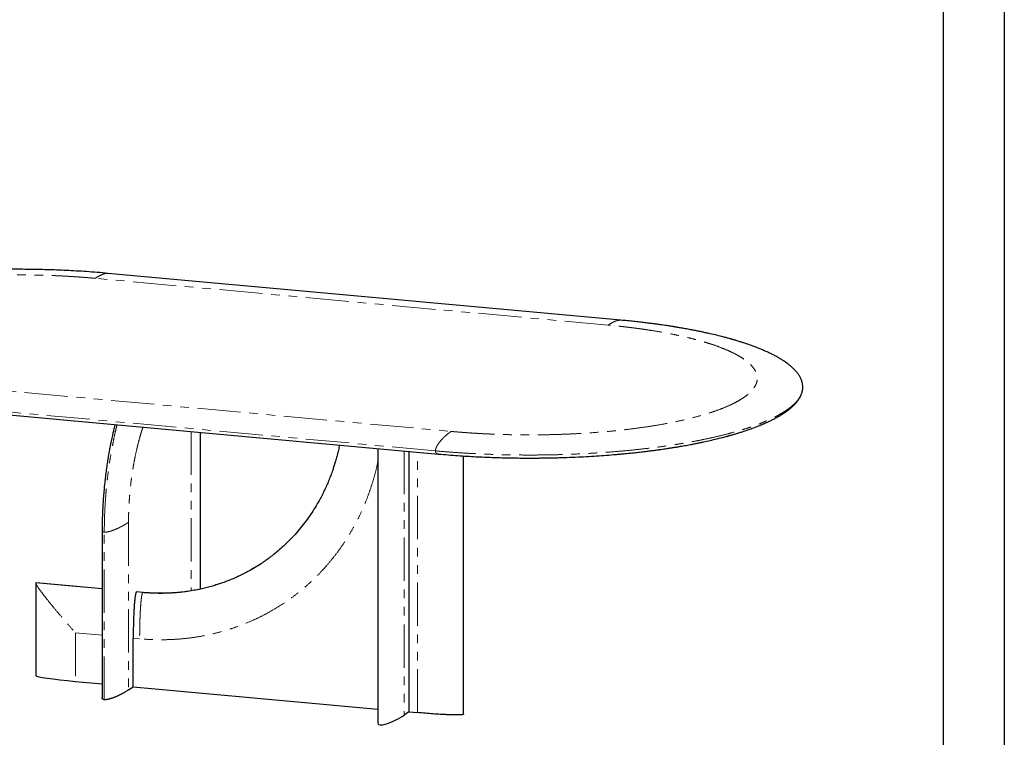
# Model space of a CAD drawing. Header units: millimetres. Extents: x -2064 to 15610, y -1415 to 32635.
# Tile 45 of 61: x 12084 to 14246, y 16164 to 17740. Entities that reach past the tile are written whole.
import ezdxf

# ---------------------------------------------------------------- set-up
doc = ezdxf.new("R2010")
doc.units = ezdxf.units.MM
doc.header["$LTSCALE"] = 15
doc.linetypes.add('SLD-Phantom', pattern=[12.7, 6.35, -1.27, 1.27, -1.27, 1.27, -1.27])
doc.linetypes.add('SLD-Solid', pattern=[0])
doc.layers.get('Defpoints').update_dxf_attribs({"color": 124})

msp = doc.modelspace()

# ---------------------------------------------------------------- linework, layer by layer
at = {"color": 8, "linetype": 'SLD-Phantom', "lineweight": 18}
for p, q in [((13376.107, 17068.9), (12249.655, 17171.771)), ((11904.946, 16938.323), (13031.397, 16835.453)), ((12996.926, 16792.736), (11870.475, 16895.607)), ((12460.71, 16835.378), (12460.71, 16485.353)), ((12928.294, 16792.677), (12928.294, 16212.438)), ((12957.409, 16217.727), (12957.409, 16790.018)), ((13058.175, 16781.585), (13058.175, 16213.823)), ((12322.826, 16635.793), (12322.826, 16267.731)), ((12269.581, 16246.101), (12269.581, 16614.162)), ((12119.465, 16502.951), (12264.802, 16489.679)), ((12340.062, 16482.806), (12354.142, 16481.52)), ((12264.802, 16387.522), (12206.442, 16392.851)), ((12206.442, 16392.851), (12206.442, 16286.307)), ((12347.248, 16379.993), (12333.168, 16381.278))]:
    msp.add_line(p, q, dxfattribs=at)
at = {"color": 7, "linetype": 'SLD-Solid', "lineweight": 25}
for p, q in [((12481.188, 16489.249), (12481.188, 16833.508)), ((12870.268, 16797.976), (12870.268, 16194.471)), ((12938.635, 16791.733), (12938.635, 16219.441)), ((12264.802, 16617.953), (12264.802, 16249.892)), ((12119.212, 16502.296), (12119.212, 16299.184)), ((12264.802, 16489.813), (12120.195, 16503.019)), ((12354.437, 16481.627), (12340.541, 16482.896)), ((12333.168, 16274.734), (12333.168, 16381.278)), ((12206.442, 16286.307), (12264.802, 16280.978)), ((12322.826, 16267.731), (12333.168, 16274.734)), ((12333.168, 16274.734), (12870.268, 16225.685)), ((12938.635, 16219.441), (12928.294, 16212.438)), ((12938.635, 16219.441), (12957.409, 16217.727))]:
    msp.add_line(p, q, dxfattribs=at)
msp.add_lwpolyline([(6907.528, 20274.961), (14111.768, 20274.961), (14111.768, 15272.083), (6907.528, 15272.083)], close=True)
at = {"color": 7, "linetype": 'SLD-Solid', "lineweight": 25, "flags": 128}
for points in [[(13403.876, 17079.812), (12817.545, 17133.357), (12277.424, 17182.683)], [(11877.177, 16888.668), (12395.404, 16841.342), (13003.628, 16785.797)], [(13058.426, 16214.222), (13058.426, 16516.622), (13058.426, 16781.568)]]:
    msp.add_lwpolyline(points, dxfattribs=at)
at = {"color": 7, "linetype": 'SLD-Solid', "lineweight": 25}
for centre, major_axis, ratio, start_param, end_param in [((12213.336, 16290.976), (94.123, -8.233), 0.05571721, 3.14357306, 4.64395112), ((12909.52, 16214.152), (38.881, 21.233), 0.25343159, 3.00676902, 5.07358485)]:
    msp.add_ellipse(centre, major_axis=major_axis, ratio=ratio, start_param=start_param, end_param=end_param, dxfattribs=at)
for points, knots in [([(12277.424, 17182.683), (12269.6, 17183.37), (12254.198, 17184.723), (12231.064, 17186.415), (12208.454, 17187.84), (12186.395, 17188.998), (12164.946, 17189.915), (12144.147, 17190.607), (12124.036, 17191.097), (12104.645, 17191.404), (12085.999, 17191.547), (12068.119, 17191.544), (12051.021, 17191.412), (12034.112, 17191.16), (12017.47, 17190.791), (12001.173, 17190.31), (11985.891, 17189.752), (11971.623, 17189.139), (11958.365, 17188.486), (11946.317, 17187.822), (11935.433, 17187.165), (11925.667, 17186.529), (11916.744, 17185.907), (11908.317, 17185.286), (11898.671, 17184.536), (11887.27, 17183.592), (11873.909, 17182.398), (11859.735, 17181.03), (11844.783, 17179.471), (11831.555, 17177.981), (11820.207, 17176.621), (11810.884, 17175.454), (11801.471, 17174.223), (11792.428, 17172.987), (11784.222, 17171.82), (11777.192, 17170.786), (11771.339, 17169.899), (11766.461, 17169.143), (11762.1, 17168.453), (11757.748, 17167.752), (11752.943, 17166.963), (11747.484, 17166.047), (11741.247, 17164.973), (11734.474, 17163.772), (11727.228, 17162.447), (11719.719, 17161.029), (11712.017, 17159.525), (11704.353, 17157.977), (11696.804, 17156.401), (11685.849, 17154.036), (11671.753, 17150.819), (11658.454, 17147.535), (11649.276, 17145.145), (11644.178, 17143.782), (11639.926, 17142.619), (11636.759, 17141.736), (11634.508, 17141.1), (11632.834, 17140.623), (11630.97, 17140.088), (11628.571, 17139.392), (11625.473, 17138.481), (11621.788, 17137.378), (11617.681, 17136.122), (11613.444, 17134.797), (11609.266, 17133.461), (11605.278, 17132.156), (11599.826, 17130.333), (11593.216, 17128.043), (11585.761, 17125.337), (11579.232, 17122.861), (11573.626, 17120.649), (11568.912, 17118.723), (11565.488, 17117.281), (11562.929, 17116.182), (11560.799, 17115.253), (11558.27, 17114.132), (11555.318, 17112.794), (11551.644, 17111.088), (11547.503, 17109.1), (11543.13, 17106.918), (11539.075, 17104.816), (11535.324, 17102.798), (11531.903, 17100.889), (11528.862, 17099.133), (11526.277, 17097.592), (11524.159, 17096.294), (11522.331, 17095.148), (11520.578, 17094.026), (11518.712, 17092.803), (11516.37, 17091.227), (11513.533, 17089.248), (11510.2, 17086.807), (11506.634, 17084.042), (11502.897, 17080.942), (11499.599, 17077.982), (11496.806, 17075.283), (11494.548, 17072.96), (11492.44, 17070.643), (11490.548, 17068.412), (11488.912, 17066.344), (11487.55, 17064.505), (11486.419, 17062.879), (11485.412, 17061.345), (11484.529, 17059.918), (11483.703, 17058.5), (11482.93, 17057.087), (11482.168, 17055.596), (11481.399, 17053.969), (11480.595, 17052.095), (11479.79, 17049.974), (11479.024, 17047.608), (11478.339, 17045.008), (11477.781, 17042.136), (11477.388, 17039.056), (11477.336, 17036.93), (11477.309, 17035.855)], [0, 0, 0, 0, 0.0220192, 0.04334987, 0.06399266, 0.08394807, 0.1032167, 0.12179898, 0.13969534, 0.15690619, 0.17343187, 0.18927271, 0.20442907, 0.21890119, 0.23429786, 0.2488369, 0.26251855, 0.275343, 0.28731041, 0.29842091, 0.30811174, 0.31704084, 0.3252082, 0.33268377, 0.3403293, 0.35196513, 0.36446923, 0.37784327, 0.39208906, 0.4072086, 0.41607784, 0.42522334, 0.43464555, 0.44401492, 0.45230597, 0.4594442, 0.46542849, 0.47025791, 0.4744886, 0.47893918, 0.48380459, 0.48951535, 0.49608944, 0.50352805, 0.51110739, 0.51940336, 0.52793294, 0.53644484, 0.54493892, 0.55341506, 0.57393325, 0.5943411, 0.60177473, 0.60820373, 0.61362702, 0.61804369, 0.62042853, 0.62236554, 0.62456182, 0.62770243, 0.63178794, 0.63681908, 0.64242965, 0.64840032, 0.65417999, 0.65976786, 0.66516375, 0.67737992, 0.68847715, 0.69845049, 0.70723821, 0.71481371, 0.72117495, 0.72412056, 0.72764218, 0.73196904, 0.73710177, 0.74304107, 0.75150324, 0.75967125, 0.76750707, 0.77480402, 0.78178647, 0.78817166, 0.79367407, 0.79829275, 0.802037, 0.80593038, 0.8102677, 0.81504921, 0.82265099, 0.83117671, 0.84072369, 0.85130943, 0.86293525, 0.87068426, 0.87848666, 0.8863423, 0.89402802, 0.90094481, 0.90695709, 0.91219498, 0.91683249, 0.9217182, 0.926147, 0.93083601, 0.93578527, 0.94109588, 0.94727512, 0.95439322, 0.96196475, 0.97037133, 0.97961303, 0.98968977, 1, 1, 1, 1]), ([(13803.751, 16932.813), (13803.72, 16933.936), (13803.654, 16936.278), (13803.19, 16939.676), (13802.478, 16943.122), (13801.496, 16946.493), (13800.233, 16949.834), (13798.777, 16952.999), (13797.134, 16956.053), (13795.327, 16959), (13793.337, 16961.893), (13791.174, 16964.731), (13788.905, 16967.447), (13786.624, 16969.966), (13784.577, 16972.076), (13782.816, 16973.8), (13781.302, 16975.226), (13779.716, 16976.668), (13777.834, 16978.319), (13775.533, 16980.251), (13772.829, 16982.414), (13769.791, 16984.724), (13766.52, 16987.087), (13763.172, 16989.387), (13760.001, 16991.468), (13757.078, 16993.313), (13754.242, 16995.045), (13751.242, 16996.818), (13747.896, 16998.727), (13743.12, 17001.355), (13736.902, 17004.595), (13729.269, 17008.311), (13721.536, 17011.845), (13713.734, 17015.208), (13706.54, 17018.141), (13700.008, 17020.684), (13694.199, 17022.864), (13688.343, 17024.984), (13682.362, 17027.074), (13677.2, 17028.815), (13672.828, 17030.251), (13669.29, 17031.392), (13665.541, 17032.576), (13661.61, 17033.793), (13657.76, 17034.96), (13654.307, 17035.986), (13651.547, 17036.793), (13649.513, 17037.381), (13647.884, 17037.848), (13646.236, 17038.316), (13644.166, 17038.9), (13641.578, 17039.621), (13638.46, 17040.478), (13634.801, 17041.467), (13630.616, 17042.577), (13622.742, 17044.622), (13611.303, 17047.459), (13598.348, 17050.458), (13587.541, 17052.83), (13578.93, 17054.649), (13570.387, 17056.387), (13562.067, 17058.018), (13554.64, 17059.423), (13548.201, 17060.605), (13542.711, 17061.588), (13537.589, 17062.484), (13532.86, 17063.294), (13529.189, 17063.911), (13526.552, 17064.348), (13524.898, 17064.62), (13523.528, 17064.843), (13522.268, 17065.048), (13520.815, 17065.283), (13518.69, 17065.623), (13515.678, 17066.101), (13511.689, 17066.724), (13506.804, 17067.472), (13500.968, 17068.344), (13494.151, 17069.335), (13486.325, 17070.435), (13477.501, 17071.629), (13467.66, 17072.904), (13456.852, 17074.238), (13445.072, 17075.616), (13432.309, 17077.019), (13418.493, 17078.445), (13408.853, 17079.347), (13403.876, 17079.812)], [0, 0, 0, 0, 0.01533846, 0.0320016, 0.04999213, 0.06861441, 0.08626067, 0.10257946, 0.11800456, 0.13316167, 0.14814984, 0.16296889, 0.17755019, 0.19091333, 0.20273932, 0.21095348, 0.21821978, 0.22535796, 0.23382123, 0.24444001, 0.25609554, 0.26863431, 0.28204211, 0.29504015, 0.30678833, 0.3167215, 0.32591584, 0.33584597, 0.34666371, 0.35836792, 0.38080347, 0.40270456, 0.42378859, 0.44415229, 0.4640829, 0.47803582, 0.49179536, 0.50539349, 0.51883155, 0.53264393, 0.53996948, 0.54766354, 0.55572578, 0.56415585, 0.57273176, 0.57999377, 0.58567673, 0.58978173, 0.59247056, 0.59563153, 0.59980797, 0.60499931, 0.6112049, 0.61842391, 0.62665537, 0.63573515, 0.66407802, 0.69159347, 0.70713572, 0.72240323, 0.73739683, 0.75197488, 0.76552333, 0.77539759, 0.78459416, 0.7931137, 0.80095684, 0.80803993, 0.81121001, 0.81391085, 0.81614256, 0.81791036, 0.82006766, 0.82323738, 0.82827246, 0.83471279, 0.8425576, 0.8518059, 0.86266316, 0.87497284, 0.88873334, 0.90394289, 0.9205995, 0.93836505, 0.957522, 0.97806787, 1, 1, 1, 1]), ([(13003.628, 16785.797), (13010.781, 16785.167), (13024.775, 16783.933), (13045.637, 16782.376), (13065.735, 16781.058), (13085.04, 16779.973), (13103.501, 16779.093), (13121.08, 16778.398), (13138.251, 16777.849), (13154.923, 16777.439), (13171.006, 16777.159), (13185.907, 16776.999), (13199.609, 16776.935), (13212.319, 16776.948), (13224.168, 16777.021), (13235.526, 16777.148), (13246.554, 16777.324), (13257.485, 16777.551), (13268.32, 16777.827), (13283.833, 16778.296), (13303.859, 16779.06), (13327.762, 16780.234), (13350.543, 16781.599), (13372.06, 16783.113), (13388.755, 16784.457), (13401.3, 16785.558), (13410.348, 16786.392), (13420.26, 16787.354), (13431.02, 16788.457), (13442.604, 16789.716), (13453.5, 16790.972), (13463.554, 16792.193), (13472.361, 16793.309), (13480.816, 16794.425), (13488.53, 16795.482), (13495.341, 16796.447), (13501.277, 16797.313), (13506.362, 16798.072), (13510.651, 16798.726), (13514.211, 16799.279), (13517.385, 16799.779), (13520.574, 16800.287), (13524.152, 16800.866), (13528.263, 16801.543), (13532.986, 16802.335), (13538.357, 16803.257), (13544.233, 16804.29), (13550.576, 16805.435), (13557.331, 16806.69), (13564.391, 16808.043), (13571.516, 16809.451), (13578.492, 16810.873), (13588.241, 16812.922), (13600.439, 16815.614), (13612.002, 16818.341), (13620.261, 16820.379), (13625.418, 16821.684), (13630.109, 16822.899), (13634.157, 16823.97), (13637.339, 16824.827), (13639.756, 16825.487), (13641.507, 16825.969), (13643.021, 16826.39), (13644.651, 16826.845), (13646.755, 16827.439), (13649.508, 16828.225), (13652.785, 16829.175), (13656.352, 16830.229), (13659.993, 16831.324), (13663.606, 16832.432), (13667.192, 16833.553), (13670.749, 16834.686), (13676.794, 16836.649), (13685.074, 16839.45), (13695.872, 16843.333), (13706.564, 16847.445), (13717.01, 16851.768), (13726.157, 16855.841), (13734.245, 16859.697), (13741.481, 16863.374), (13748.391, 16867.128), (13755.108, 16871.045), (13761.653, 16875.168), (13767.929, 16879.475), (13773.822, 16883.919), (13778.307, 16887.664), (13781.508, 16890.566), (13783.551, 16892.519), (13785.273, 16894.248), (13786.818, 16895.869), (13788.33, 16897.529), (13789.903, 16899.348), (13791.487, 16901.293), (13792.764, 16902.97), (13793.734, 16904.312), (13794.42, 16905.296), (13795.073, 16906.267), (13795.692, 16907.225), (13796.304, 16908.208), (13796.955, 16909.297), (13797.681, 16910.576), (13798.537, 16912.183), (13799.494, 16914.145), (13800.509, 16916.487), (13801.494, 16919.144), (13802.391, 16922.116), (13803.123, 16925.403), (13803.634, 16928.896), (13803.702, 16931.293), (13803.735, 16932.489)], [0, 0, 0, 0, 0.02018915, 0.03949576, 0.05791947, 0.07545991, 0.0921168, 0.10788992, 0.122779, 0.13813563, 0.15242226, 0.16563881, 0.17778525, 0.18886171, 0.19944043, 0.20931544, 0.21911697, 0.22884757, 0.23850767, 0.24809771, 0.27042695, 0.29237484, 0.3128204, 0.33258412, 0.35163317, 0.35926923, 0.36776022, 0.3771191, 0.38734709, 0.39844552, 0.41041587, 0.41895065, 0.42786408, 0.43638544, 0.44409156, 0.45098156, 0.45695336, 0.4621365, 0.4665304, 0.47013457, 0.47312401, 0.476361, 0.48003905, 0.48427987, 0.48923584, 0.49490801, 0.50129708, 0.50799356, 0.5153315, 0.52325051, 0.5311821, 0.53898724, 0.54666582, 0.56426351, 0.5811564, 0.58771611, 0.59415442, 0.60002461, 0.60507161, 0.60929455, 0.61203399, 0.61426397, 0.61598426, 0.61784494, 0.62054242, 0.62412644, 0.62856883, 0.63341811, 0.6382818, 0.64315992, 0.64805249, 0.65295952, 0.65788103, 0.67334617, 0.68843984, 0.70586079, 0.72278027, 0.73925802, 0.75300106, 0.76651636, 0.78016264, 0.79409916, 0.80874165, 0.82418765, 0.83978137, 0.85511047, 0.86248395, 0.86906078, 0.87480799, 0.87991722, 0.88544755, 0.89156091, 0.89825262, 0.90503702, 0.90834349, 0.91159277, 0.91478484, 0.91791969, 0.9209973, 0.92438377, 0.92854661, 0.93348769, 0.94008789, 0.94770517, 0.9563398, 0.96599195, 0.97666167, 0.98834885, 1, 1, 1, 1]), ([(12293.061, 16850.688), (12292.66, 16849.095), (12291.856, 16845.903), (12290.662, 16840.985), (12289.523, 16836.176), (12288.411, 16831.349), (12287.281, 16826.319), (12286.032, 16820.584), (12284.648, 16814.002), (12283.065, 16806.162), (12281.298, 16796.96), (12279.374, 16786.301), (12277.392, 16774.505), (12275.39, 16761.555), (12273.41, 16747.441), (12271.603, 16732.962), (12269.985, 16718.237), (12268.57, 16703.385), (12267.315, 16687.716), (12266.259, 16671.261), (12265.452, 16654.064), (12264.909, 16636.158), (12264.838, 16624.11), (12264.802, 16617.953)], [0, 0, 0, 0, 0.022193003, 0.044464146, 0.067846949, 0.08813491, 0.110274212, 0.136008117, 0.16533219, 0.198241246, 0.239981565, 0.286309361, 0.337177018, 0.392585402, 0.452539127, 0.517039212, 0.575948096, 0.638207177, 0.703822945, 0.772801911, 0.845151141, 0.920879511, 1, 1, 1, 1]), ([(12786.082, 16805.664), (12785.736, 16803.888), (12784.625, 16798.177), (12782.448, 16788.909), (12779.689, 16778.11), (12776.875, 16768.191), (12774.084, 16759.131), (12770.879, 16749.456), (12767.145, 16739.053), (12762.685, 16727.669), (12757.912, 16716.448), (12752.753, 16705.247), (12747.201, 16694.081), (12741.248, 16682.967), (12734.021, 16670.423), (12725.322, 16656.561), (12714.927, 16641.546), (12703.73, 16626.864), (12691.731, 16612.564), (12679.352, 16599.159), (12666.915, 16586.875), (12654.78, 16575.88), (12645.107, 16567.811), (12638.024, 16562.227), (12633.57, 16558.82), (12629.297, 16555.645), (12625.267, 16552.739), (12621.237, 16549.885), (12618.868, 16548.357), (12617.67, 16547.585)], [0, 0, 0, 0, 0.01666148, 0.05355527, 0.08794538, 0.11983188, 0.14921482, 0.17609423, 0.2147831, 0.252393, 0.29052819, 0.32918858, 0.36837424, 0.40808515, 0.44832123, 0.5054808, 0.56344203, 0.62218991, 0.68172456, 0.74203356, 0.79711497, 0.84959184, 0.89946428, 0.91834039, 0.93642832, 0.95348907, 0.96952265, 0.98458978, 1, 1, 1, 1]), ([(12604.391, 16539.119), (12608.648, 16541.682), (12613.415, 16544.553), (12617.931, 16547.797), (12618.415, 16548.144)], [0, 0, 0, 0, 0.8928444, 1, 1, 1, 1]), ([(12604.568, 16539.098), (12604.377, 16538.973), (12599.915, 16536.078), (12591.155, 16531.052), (12578.608, 16524.19), (12568.002, 16518.936), (12559.312, 16514.915), (12552.126, 16511.769), (12544.535, 16508.625), (12536.159, 16505.366), (12527.072, 16502.08), (12517.292, 16498.821), (12506.834, 16495.643), (12495.525, 16492.555), (12483.353, 16489.623), (12470.307, 16486.921), (12456.377, 16484.524), (12441.56, 16482.516), (12425.856, 16480.985), (12409.269, 16480.018), (12391.81, 16479.725), (12373.498, 16480.133), (12361.002, 16481.111), (12354.621, 16481.61)], [0, 0, 0, 0, 0.00267976, 0.06243401, 0.11819106, 0.16995076, 0.20043974, 0.22961524, 0.26101513, 0.29574218, 0.33379647, 0.37290022, 0.41498777, 0.46005929, 0.50811494, 0.55915473, 0.61317871, 0.67018704, 0.73017983, 0.79315715, 0.85911944, 0.9280669, 1, 1, 1, 1]), ([(12120.191, 16502.991), (12120.13, 16503.012), (12119.812, 16503.12), (12119.62, 16503.027), (12119.465, 16502.951)], [0, 0, 0, 0, 0.19172829, 1, 1, 1, 1]), ([(12340.062, 16482.806), (12339.889, 16482.632), (12339.493, 16482.235), (12338.978, 16480.943), (12338.531, 16479.417), (12338.021, 16477.195), (12337.479, 16474.214), (12336.956, 16470.481), (12336.344, 16465.197), (12335.689, 16458.359), (12335.084, 16449.995), (12334.523, 16440.28), (12334.019, 16429.23), (12333.562, 16415.004), (12333.231, 16398.983), (12333.189, 16387.18), (12333.168, 16381.278)], [0, 0, 0, 0, 0.014275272, 0.032692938, 0.049347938, 0.066051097, 0.102087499, 0.13831589, 0.174534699, 0.254367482, 0.334329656, 0.414276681, 0.533525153, 0.652786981, 0.826388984, 1, 1, 1, 1]), ([(12340.529, 16482.821), (12340.482, 16482.862), (12340.338, 16482.985), (12340.173, 16482.878), (12340.062, 16482.806)], [0, 0, 0, 0, 0.33102114, 1, 1, 1, 1]), ([(12322.826, 16267.731), (12321.004, 16266.527), (12317.434, 16264.17), (12312.997, 16261.559), (12309.95, 16259.863), (12308.388, 16259.016), (12306.813, 16258.181), (12305.222, 16257.36), (12303.618, 16256.553), (12301.897, 16255.708), (12300.069, 16254.837), (12298.14, 16253.948), (12296.233, 16253.101), (12294.348, 16252.295), (12292.484, 16251.53), (12290.642, 16250.807), (12288.64, 16250.056), (12286.493, 16249.298), (12284.709, 16248.715), (12283.531, 16248.353), (12282.951, 16248.179), (12282.377, 16248.012), (12281.808, 16247.851), (12281.246, 16247.696), (12279.837, 16247.321), (12277.693, 16246.805), (12274.74, 16246.276), (12272.371, 16246.047), (12270.673, 16246.025), (12269.938, 16246.076), (12269.581, 16246.101)], [0, 0, 0, 0, 0.14770617, 0.28929626, 0.32538953, 0.36107704, 0.39636197, 0.43124758, 0.46573726, 0.49983451, 0.53998456, 0.57863989, 0.61580893, 0.6515012, 0.6857274, 0.71849971, 0.74983198, 0.78911407, 0.82505551, 0.83392486, 0.84257066, 0.85099434, 0.85919748, 0.86718176, 0.87494902, 0.91817274, 0.95215415, 0.97834338, 0.98946555, 1, 1, 1, 1]), ([(12269.581, 16246.101), (12269.242, 16246.139), (12268.545, 16246.219), (12267.303, 16246.513), (12266.488, 16246.889), (12265.931, 16247.286), (12265.617, 16247.575), (12265.353, 16247.894), (12265.139, 16248.242), (12264.978, 16248.621), (12264.815, 16249.173), (12264.833, 16249.601), (12264.845, 16249.892)], [0, 0, 0, 0, 0.06637926, 0.13650519, 0.30187, 0.36753592, 0.43916552, 0.51708155, 0.60153468, 0.69272171, 0.7907989, 1, 1, 1, 1]), ([(13058.175, 16213.823), (13058.019, 16213.739), (13057.698, 16213.565), (13056.518, 16213.257), (13055.006, 16213.054), (13053.41, 16212.915), (13052.247, 16212.837), (13050.965, 16212.772), (13049.563, 16212.719), (13048.041, 16212.678), (13045.288, 16212.631), (13041.062, 16212.628), (13035.588, 16212.718), (13030.105, 16212.872), (13024.767, 16213.067), (13019.304, 16213.305), (13013.528, 16213.593), (13004.183, 16214.114), (12991.175, 16214.955), (12974.439, 16216.218), (12963.181, 16217.216), (12957.409, 16217.727)], [0, 0, 0, 0, 0.01059816, 0.02179452, 0.04819679, 0.05868106, 0.07011749, 0.08255763, 0.09604148, 0.11060046, 0.12625954, 0.17486451, 0.23113559, 0.2828736, 0.33240925, 0.38519767, 0.44127557, 0.50067356, 0.65869074, 0.82504148, 1, 1, 1, 1]), ([(13058.401, 16214.222), (13058.413, 16214.178), (13058.451, 16214.043), (13058.286, 16213.912), (13058.175, 16213.823)], [0, 0, 0, 0, 0.32076661, 1, 1, 1, 1])]:
    msp.add_open_spline(points, degree=3, knots=knots, dxfattribs=at)
at = {"color": 8, "linetype": 'SLD-Phantom', "lineweight": 18}
for points, knots in [([(12249.655, 17171.771), (12248.985, 17171.832), (12247.645, 17171.954), (12245.632, 17172.134), (12243.616, 17172.312), (12241.598, 17172.488), (12239.578, 17172.662), (12237.555, 17172.833), (12235.531, 17173.002), (12233.504, 17173.169), (12231.474, 17173.334), (12229.443, 17173.497), (12227.409, 17173.657), (12225.372, 17173.816), (12223.334, 17173.972), (12221.293, 17174.126), (12219.25, 17174.277), (12217.205, 17174.427), (12215.157, 17174.574), (12213.107, 17174.719), (12211.055, 17174.862), (12209, 17175.003), (12206.943, 17175.141), (12204.884, 17175.278), (12202.823, 17175.412), (12200.759, 17175.544), (12198.693, 17175.674), (12196.624, 17175.801), (12194.554, 17175.926), (12192.481, 17176.05), (12190.406, 17176.171), (12188.328, 17176.289), (12186.249, 17176.406), (12184.166, 17176.52), (12182.082, 17176.632), (12179.995, 17176.742), (12177.906, 17176.85), (12175.815, 17176.956), (12173.722, 17177.059), (12171.626, 17177.16), (12169.528, 17177.259), (12167.427, 17177.356), (12165.325, 17177.451), (12163.22, 17177.543), (12161.112, 17177.633), (12159.003, 17177.721), (12156.891, 17177.807), (12147.393, 17178.183), (12130.458, 17178.739), (12106, 17179.239), (12081.471, 17179.439), (12056.913, 17179.338), (12032.404, 17178.941), (12008.023, 17178.245), (11983.809, 17177.251), (11957.139, 17175.818), (11928.206, 17173.83), (11897.286, 17171.15), (11867.141, 17167.972), (11837.889, 17164.314), (11809.665, 17160.186), (11782.593, 17155.606), (11756.773, 17150.599), (11732.33, 17145.181), (11709.37, 17139.375), (11687.974, 17133.212), (11668.251, 17126.712), (11650.287, 17119.904), (11634.137, 17112.821), (11619.892, 17105.489), (11607.613, 17097.94), (11597.33, 17090.21), (11589.11, 17082.328), (11582.989, 17074.328), (11578.968, 17066.247), (11577.09, 17058.118), (11577.362, 17049.976), (11579.758, 17041.855), (11584.292, 17033.79), (11590.946, 17025.817), (11599.667, 17017.969), (11610.441, 17010.279), (11623.222, 17002.783), (11637.931, 16995.508), (11654.53, 16988.489), (11671.414, 16982.317), (11688.017, 16976.932), (11703.89, 16972.277), (11720.666, 16967.823), (11738.316, 16963.575), (11756.776, 16959.546), (11775.996, 16955.751), (11795.943, 16952.196), (11810.955, 16949.789), (11820.516, 16948.351), (11824.363, 16947.784), (11828.227, 16947.226), (11832.108, 16946.677), (11836.007, 16946.137), (11839.924, 16945.606), (11843.857, 16945.084), (11847.808, 16944.57), (11851.777, 16944.066), (11855.762, 16943.57), (11859.765, 16943.084), (11863.786, 16942.606), (11867.823, 16942.138), (11871.879, 16941.678), (11875.951, 16941.227), (11880.041, 16940.785), (11884.148, 16940.352), (11888.273, 16939.928), (11892.415, 16939.513), (11896.574, 16939.107), (11900.75, 16938.71), (11903.547, 16938.452), (11904.946, 16938.323)], [0, 0, 0, 0, 0.00136295, 0.00272536, 0.00408725, 0.00544865, 0.00680957, 0.00817005, 0.00953011, 0.01088978, 0.01224907, 0.01360801, 0.01496663, 0.01632496, 0.01768301, 0.01904082, 0.0203984, 0.02175578, 0.02311299, 0.02447006, 0.025827, 0.02718384, 0.0285406, 0.02989732, 0.03125402, 0.03261071, 0.03396743, 0.0353242, 0.03668105, 0.038038, 0.03939507, 0.04075229, 0.04210969, 0.04346729, 0.04482511, 0.04618318, 0.04754153, 0.04890017, 0.05025914, 0.05161846, 0.05297815, 0.05433824, 0.05569875, 0.05705971, 0.05842114, 0.05978307, 0.06114552, 0.06250851, 0.07815261, 0.09375917, 0.10936598, 0.12501079, 0.1406549, 0.15626146, 0.17186826, 0.18751308, 0.20836005, 0.22916265, 0.25001048, 0.27085745, 0.29166005, 0.31250788, 0.33335485, 0.35415745, 0.37500528, 0.39585225, 0.41665485, 0.43750268, 0.45834965, 0.47915225, 0.50000008, 0.52084705, 0.54164965, 0.56249748, 0.58334445, 0.60414705, 0.62499488, 0.64584185, 0.66664445, 0.68749228, 0.70833925, 0.72914185, 0.74998968, 0.77083665, 0.79163925, 0.81248708, 0.82813118, 0.84373774, 0.85934454, 0.87498936, 0.89063346, 0.90624002, 0.92184682, 0.93749164, 0.94034083, 0.94318776, 0.94603264, 0.94887572, 0.95171722, 0.95455735, 0.95739635, 0.96023445, 0.96307187, 0.96590884, 0.96874558, 0.97158233, 0.97441931, 0.97725675, 0.98009488, 0.98293391, 0.98577409, 0.98861564, 0.99145877, 0.99430373, 0.99715073, 1, 1, 1, 1]), ([(12277.42, 17182.64), (12277.086, 17182.678), (12275.968, 17182.804), (12273.82, 17182.618), (12270.904, 17182.105), (12267.607, 17181.144), (12264.116, 17179.824), (12260.507, 17178.178), (12256.856, 17176.256), (12253.234, 17174.135), (12250.838, 17172.552), (12249.655, 17171.771)], [0, 0, 0, 0, 0.03718864, 0.12457684, 0.23510202, 0.3548476, 0.48123128, 0.61151557, 0.74300545, 0.87321681, 1, 1, 1, 1]), ([(13031.397, 16835.453), (13032.067, 16835.392), (13033.407, 16835.27), (13035.421, 16835.09), (13037.436, 16834.911), (13039.454, 16834.736), (13041.475, 16834.562), (13043.497, 16834.39), (13045.522, 16834.221), (13047.549, 16834.054), (13049.578, 16833.889), (13051.61, 16833.727), (13053.644, 16833.566), (13055.68, 16833.408), (13057.719, 16833.252), (13059.759, 16833.098), (13061.803, 16832.946), (13063.848, 16832.797), (13065.896, 16832.649), (13067.946, 16832.504), (13069.998, 16832.361), (13072.052, 16832.221), (13074.109, 16832.082), (13076.168, 16831.946), (13078.23, 16831.812), (13080.294, 16831.68), (13082.36, 16831.55), (13084.428, 16831.422), (13086.499, 16831.297), (13088.572, 16831.174), (13090.647, 16831.053), (13092.724, 16830.934), (13094.804, 16830.818), (13096.886, 16830.703), (13098.97, 16830.591), (13101.057, 16830.481), (13103.146, 16830.373), (13105.237, 16830.268), (13107.331, 16830.164), (13109.427, 16830.063), (13111.525, 16829.964), (13113.625, 16829.867), (13115.728, 16829.773), (13117.833, 16829.68), (13119.94, 16829.59), (13122.05, 16829.502), (13124.162, 16829.416), (13133.659, 16829.041), (13150.595, 16828.485), (13175.053, 16827.985), (13199.581, 16827.785), (13224.139, 16827.885), (13248.648, 16828.283), (13273.029, 16828.979), (13297.243, 16829.973), (13323.913, 16831.406), (13352.847, 16833.394), (13383.766, 16836.073), (13413.911, 16839.251), (13443.164, 16842.91), (13471.387, 16847.038), (13498.46, 16851.618), (13524.28, 16856.625), (13548.723, 16862.043), (13571.682, 16867.848), (13593.079, 16874.012), (13612.802, 16880.512), (13630.766, 16887.319), (13646.916, 16894.403), (13661.161, 16901.734), (13673.439, 16909.283), (13683.722, 16917.014), (13691.942, 16924.896), (13698.063, 16932.895), (13702.084, 16940.976), (13703.963, 16949.106), (13703.691, 16957.248), (13701.295, 16965.369), (13696.76, 16973.433), (13690.106, 16981.406), (13681.386, 16989.255), (13670.612, 16996.944), (13657.831, 17004.441), (13643.121, 17011.716), (13626.522, 17018.734), (13609.638, 17024.907), (13593.035, 17030.291), (13577.163, 17034.946), (13560.387, 17039.401), (13542.737, 17043.649), (13524.276, 17047.677), (13505.057, 17051.473), (13485.109, 17055.028), (13470.097, 17057.435), (13460.537, 17058.872), (13456.69, 17059.439), (13452.826, 17059.997), (13448.944, 17060.546), (13445.045, 17061.086), (13441.129, 17061.618), (13437.195, 17062.14), (13433.244, 17062.653), (13429.276, 17063.158), (13425.29, 17063.653), (13421.287, 17064.14), (13417.267, 17064.617), (13413.229, 17065.086), (13409.174, 17065.546), (13405.101, 17065.996), (13401.011, 17066.438), (13396.904, 17066.871), (13392.78, 17067.295), (13388.638, 17067.71), (13384.478, 17068.116), (13380.302, 17068.514), (13377.505, 17068.771), (13376.107, 17068.9)], [0, 0, 0, 0, 0.00136295, 0.00272536, 0.00408725, 0.00544865, 0.00680957, 0.00817005, 0.00953011, 0.01088978, 0.01224907, 0.01360801, 0.01496663, 0.01632496, 0.01768301, 0.01904082, 0.0203984, 0.02175578, 0.02311299, 0.02447006, 0.025827, 0.02718384, 0.0285406, 0.02989732, 0.03125402, 0.03261071, 0.03396743, 0.0353242, 0.03668105, 0.038038, 0.03939507, 0.04075229, 0.04210969, 0.04346729, 0.04482511, 0.04618318, 0.04754153, 0.04890017, 0.05025914, 0.05161846, 0.05297815, 0.05433824, 0.05569875, 0.05705971, 0.05842114, 0.05978307, 0.06114552, 0.06250851, 0.07815261, 0.09375917, 0.10936598, 0.12501079, 0.1406549, 0.15626146, 0.17186826, 0.18751308, 0.20836005, 0.22916265, 0.25001048, 0.27085745, 0.29166005, 0.31250788, 0.33335485, 0.35415745, 0.37500528, 0.39585225, 0.41665485, 0.43750268, 0.45834965, 0.47915225, 0.50000008, 0.52084705, 0.54164965, 0.56249748, 0.58334445, 0.60414705, 0.62499488, 0.64584185, 0.66664445, 0.68749228, 0.70833925, 0.72914185, 0.74998968, 0.77083665, 0.79163925, 0.81248708, 0.82813118, 0.84373774, 0.85934454, 0.87498936, 0.89063346, 0.90624002, 0.92184682, 0.93749164, 0.94034083, 0.94318776, 0.94603264, 0.94887572, 0.95171722, 0.95455735, 0.95739635, 0.96023445, 0.96307187, 0.96590884, 0.96874558, 0.97158233, 0.97441931, 0.97725675, 0.98009488, 0.98293391, 0.98577409, 0.98861564, 0.99145877, 0.99430373, 0.99715073, 1, 1, 1, 1]), ([(13403.872, 17079.769), (13403.538, 17079.807), (13402.419, 17079.933), (13400.272, 17079.747), (13397.355, 17079.234), (13394.059, 17078.273), (13390.568, 17076.953), (13386.958, 17075.307), (13383.307, 17073.386), (13379.686, 17071.264), (13377.289, 17069.681), (13376.107, 17068.9)], [0, 0, 0, 0, 0.03718874, 0.12457693, 0.2351021, 0.35484767, 0.48123133, 0.6115156, 0.74300548, 0.87321683, 1, 1, 1, 1]), ([(13803.652, 16933.592), (13803.689, 16933.17), (13803.919, 16930.561), (13803.211, 16925.763), (13801.467, 16919.214), (13798.467, 16912.692), (13794.366, 16906.247), (13789.162, 16899.891), (13782.901, 16893.635), (13775.56, 16887.452), (13767.102, 16881.316), (13757.517, 16875.242), (13746.803, 16869.243), (13735.04, 16863.366), (13722.252, 16857.624), (13708.54, 16852.06), (13693.954, 16846.683), (13678.542, 16841.499), (13662.245, 16836.485), (13644.99, 16831.622), (13626.787, 16826.922), (13607.657, 16822.399), (13587.747, 16818.089), (13567.095, 16814.001), (13545.866, 16810.166), (13524.116, 16806.587), (13501.9, 16803.264), (13479.129, 16800.183), (13455.702, 16797.331), (13431.653, 16794.722), (13407.02, 16792.364), (13381.993, 16790.277), (13356.623, 16788.465), (13331.109, 16786.943), (13305.506, 16785.706), (13279.868, 16784.75), (13254.089, 16784.07), (13228.058, 16783.666), (13201.824, 16783.544), (13175.437, 16783.709), (13149.104, 16784.163), (13122.877, 16784.904), (13096.962, 16785.925), (13071.404, 16787.218), (13046.253, 16788.779), (13021.368, 16790.59), (13005.074, 16792.021), (12996.926, 16792.736)], [0, 0, 0, 0, 0.00440377, 0.0272161, 0.05002845, 0.07284075, 0.09565307, 0.11805808, 0.14046313, 0.16286816, 0.18527317, 0.20808547, 0.23089781, 0.25371016, 0.27652246, 0.29933478, 0.32173979, 0.34414484, 0.36654987, 0.38895488, 0.41176718, 0.43457951, 0.45739186, 0.48020417, 0.50301649, 0.52542149, 0.54782654, 0.57023158, 0.59263658, 0.61544889, 0.63826122, 0.66107357, 0.68388588, 0.70669819, 0.7291032, 0.75150825, 0.77391328, 0.79631829, 0.8191306, 0.84194293, 0.86475528, 0.88756758, 0.91037989, 0.93278482, 0.9551898, 0.97759484, 1, 1, 1, 1]), ([(12269.581, 16614.162), (12269.618, 16620.527), (12269.692, 16633.257), (12270.287, 16652.617), (12271.23, 16672.093), (12272.552, 16691.647), (12274.241, 16711.213), (12276.293, 16730.732), (12278.706, 16750.142), (12281.473, 16769.38), (12284.585, 16788.383), (12288.023, 16807.103), (12291.799, 16825.445), (12295.006, 16839.861), (12297.054, 16847.971), (12297.634, 16850.271)], [0, 0, 0, 0, 0.080682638, 0.161357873, 0.242030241, 0.322700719, 0.403369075, 0.484036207, 0.564706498, 0.645378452, 0.726049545, 0.806722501, 0.887396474, 0.96806943, 1, 1, 1, 1]), ([(12354.644, 16845.064), (12353.815, 16842.631), (12351.522, 16835.903), (12348.031, 16824.183), (12344.17, 16810.042), (12340.594, 16795.351), (12337.304, 16780.213), (12334.317, 16764.71), (12331.655, 16748.926), (12329.33, 16732.928), (12327.344, 16716.765), (12325.709, 16700.482), (12324.427, 16684.149), (12323.509, 16667.862), (12322.933, 16651.692), (12322.862, 16641.092), (12322.826, 16635.793)], [0, 0, 0, 0, 0.04170917, 0.11533, 0.1889449, 0.26256168, 0.3364974, 0.41042718, 0.48404397, 0.5576648, 0.63128086, 0.70489447, 0.77882261, 0.85275279, 0.92637289, 1, 1, 1, 1]), ([(13031.397, 16835.453), (13029.366, 16834.077), (13027.259, 16832.548), (13022.991, 16829.214), (13020.83, 16827.408), (13016.587, 16823.59), (13014.505, 16821.579), (13010.564, 16817.462), (13008.705, 16815.357), (13006.181, 16812.229), (13005.384, 16811.191), (13003.888, 16809.143), (13003.19, 16808.132), (13001.901, 16806.152), (13001.311, 16805.183), (13000.244, 16803.3), (12999.767, 16802.386), (12998.927, 16800.625), (12998.564, 16799.778), (12997.95, 16798.157), (12997.699, 16797.384), (12997.107, 16795.184), (12996.926, 16793.878), (12996.926, 16792.736)], [0, 0, 0, 0, 0.125, 0.125, 0.25, 0.25, 0.375, 0.375, 0.5, 0.5, 0.5625, 0.5625, 0.625, 0.625, 0.6875, 0.6875, 0.75, 0.75, 0.8125, 0.8125, 0.875, 0.875, 1, 1, 1, 1]), ([(12996.926, 16792.736), (12996.933, 16792.451), (12996.947, 16791.861), (12997.107, 16790.713), (12997.526, 16789.387), (12998.315, 16788.13), (12999.424, 16787.103), (13000.865, 16786.35), (13002.303, 16785.926), (13003.269, 16785.864), (13003.632, 16785.84)], [0, 0, 0, 0, 0.03760707, 0.07766096, 0.17133632, 0.29190833, 0.44562819, 0.63567115, 0.86295225, 1, 1, 1, 1]), ([(12870.268, 16768.212), (12869.99, 16766.785), (12868.221, 16757.697), (12864.006, 16741.256), (12857.589, 16718.952), (12850.125, 16697.063), (12841.687, 16675.455), (12832.256, 16654.205), (12821.84, 16633.384), (12810.508, 16613.153), (12798.265, 16593.519), (12785.226, 16574.642), (12771.445, 16556.561), (12756.968, 16539.312), (12741.716, 16522.788), (12725.616, 16506.918), (12708.704, 16491.757), (12691.006, 16477.372), (12672.65, 16463.876), (12653.642, 16451.274), (12634.152, 16439.662), (12614.248, 16429.054), (12593.985, 16419.463), (12573.25, 16410.826), (12551.944, 16403.109), (12530.123, 16396.346), (12507.838, 16390.586), (12485.252, 16385.879), (12462.373, 16382.227), (12439.4, 16379.649), (12416.402, 16378.126), (12393.438, 16377.668), (12370.376, 16378.176), (12354.964, 16379.387), (12347.248, 16379.993)], [0, 0, 0, 0, 0.00591832, 0.03770267, 0.06944407, 0.10120211, 0.13303625, 0.16544687, 0.19778048, 0.23009989, 0.26246795, 0.29490623, 0.32669058, 0.35843199, 0.39019002, 0.42202416, 0.45443478, 0.4867684, 0.5190878, 0.55145587, 0.58389415, 0.6156785, 0.6474199, 0.67917794, 0.71101208, 0.7434227, 0.77575631, 0.80807572, 0.84044378, 0.87288227, 0.90466685, 0.9364083, 0.96816619, 1, 1, 1, 1]), ([(12269.581, 16614.162), (12269.869, 16614.141), (12270.464, 16614.098), (12271.842, 16614.095), (12273.819, 16614.236), (12276.346, 16614.612), (12279.176, 16615.206), (12282.301, 16616.027), (12285.695, 16617.078), (12289.318, 16618.351), (12293.327, 16619.913), (12297.642, 16621.762), (12302.176, 16623.881), (12306.678, 16626.153), (12311.062, 16628.527), (12315.246, 16630.95), (12319.189, 16633.374), (12321.625, 16634.993), (12322.826, 16635.793)], [0, 0, 0, 0, 0.00854233, 0.01764044, 0.0389185, 0.06630605, 0.10122303, 0.14439069, 0.19601688, 0.25588822, 0.32342646, 0.40884619, 0.50139194, 0.59906797, 0.69975859, 0.80138096, 0.90201522, 1, 1, 1, 1]), ([(12264.844, 16617.953), (12264.828, 16617.821), (12264.766, 16617.314), (12264.994, 16616.502), (12265.592, 16615.594), (12266.542, 16614.9), (12267.682, 16614.475), (12268.74, 16614.255), (12269.307, 16614.193), (12269.581, 16614.162)], [0, 0, 0, 0, 0.0949306, 0.36551401, 0.58438054, 0.75605112, 0.88942622, 0.946455, 1, 1, 1, 1]), ([(12354.142, 16481.52), (12361.362, 16480.966), (12375.8, 16479.86), (12397.404, 16479.594), (12418.905, 16480.349), (12440.25, 16482.225), (12461.387, 16485.192), (12482.265, 16489.249), (12502.835, 16494.381), (12523.048, 16500.577), (12542.85, 16507.833), (12562.21, 16516.101), (12581.023, 16525.453), (12595.098, 16533.144), (12602.686, 16538.022), (12604.391, 16539.119)], [0, 0, 0, 0, 0.08136712, 0.1627338, 0.24410024, 0.32546667, 0.40683328, 0.48820001, 0.56956674, 0.65093334, 0.73229995, 0.81366668, 0.89503341, 0.97640002, 1, 1, 1, 1]), ([(12119.465, 16502.951), (12119.364, 16502.823), (12119.136, 16502.533), (12119.321, 16501.387), (12120.261, 16499.166), (12122.118, 16495.926), (12124.799, 16491.868), (12127.801, 16487.556), (12132.231, 16481.502), (12137.968, 16473.966), (12147.43, 16461.991), (12159.574, 16447.133), (12174.688, 16429.196), (12190.278, 16411.129), (12200.999, 16398.965), (12206.411, 16392.887), (12206.442, 16392.851)], [0, 0, 0, 0, 0.00801709, 0.01806327, 0.03694651, 0.07040943, 0.10403693, 0.14412329, 0.18422343, 0.26435709, 0.34451047, 0.50462525, 0.6647161, 0.83181468, 0.99902757, 1, 1, 1, 1]), ([(12354.142, 16481.52), (12354.039, 16481.431), (12353.826, 16481.246), (12353.379, 16480.494), (12352.806, 16478.931), (12352.168, 16476.28), (12351.536, 16472.737), (12350.918, 16468.27), (12350.321, 16462.893), (12349.757, 16456.648), (12349.206, 16449.224), (12348.694, 16440.675), (12348.239, 16431.107), (12347.868, 16421.045), (12347.584, 16410.711), (12347.388, 16400.32), (12347.27, 16390.064), (12347.255, 16383.32), (12347.248, 16379.993)], [0, 0, 0, 0, 0.00854233, 0.01764044, 0.0389185, 0.06630605, 0.10122303, 0.14439069, 0.19601688, 0.25588822, 0.32342646, 0.40884619, 0.50139194, 0.59906797, 0.69975859, 0.80138096, 0.90201522, 1, 1, 1, 1]), ([(12354.618, 16481.586), (12354.562, 16481.608), (12354.41, 16481.668), (12354.246, 16481.577), (12354.142, 16481.52)], [0, 0, 0, 0, 0.36462258, 1, 1, 1, 1])]:
    msp.add_open_spline(points, degree=3, knots=knots, dxfattribs=at)
at = {"layer": 'Defpoints'}
msp.add_lwpolyline([(6772.964, 20409.525), (14246.332, 20409.525), (14246.332, 15137.519), (6772.964, 15137.519)], close=True, dxfattribs=at)

doc.saveas('drawing.dxf')
